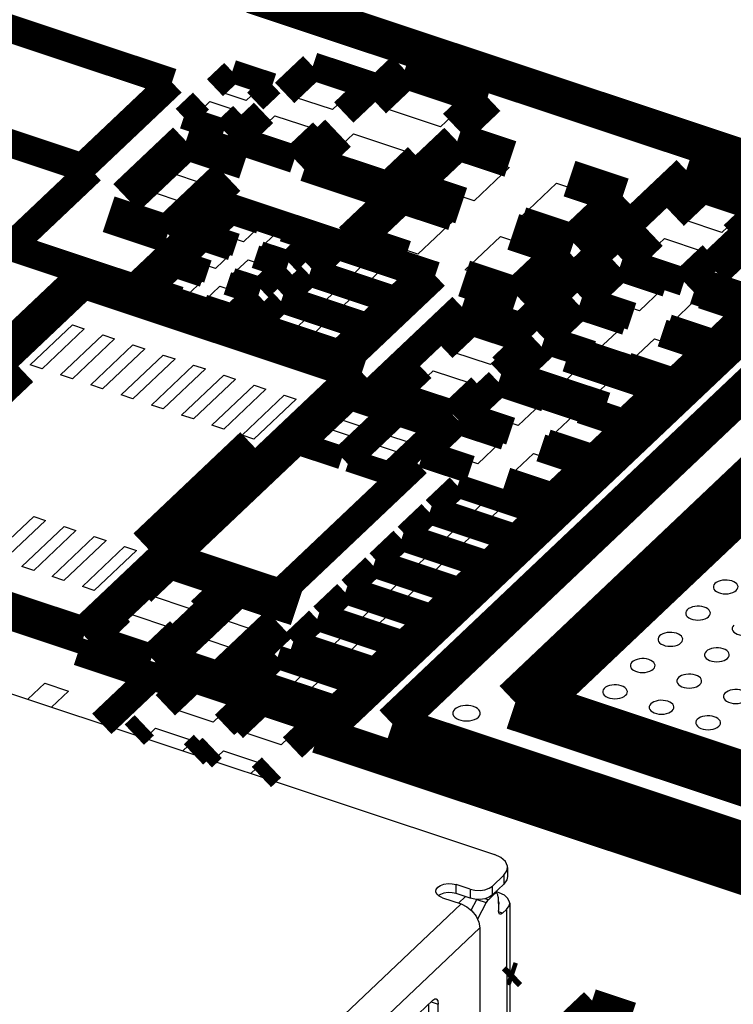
# Model space of a CAD drawing. Extents: x 0 to 1189, y 0 to 841.
# Tile 133 of 256: x 610.76 to 615.37, y 293.27 to 299.64. Entities that reach past the tile are written whole.
import ezdxf

# ---------------------------------------------------------------- set-up
doc = ezdxf.new("R2010")
doc.units = 0
doc.header["$LTSCALE"] = 65.395
doc.layers.get('0').update_dxf_attribs({"linetype": 'CONTINUOUS'})

msp = doc.modelspace()

# ---------------------------------------------------------------- linework, layer by layer
at = {"color": 7, "linetype": 'Continuous'}
for p, q in [((612.0543, 299.1691), (612.1507, 299.2604)), ((612.1507, 299.2604), (612.3188, 299.2045)), ((612.5351, 299.1354), (612.6804, 299.2732)), ((612.6804, 299.2732), (612.9249, 299.1918)), ((613.0966, 299.0707), (613.2783, 299.2429)), ((613.2783, 299.2429), (613.6604, 299.1158)), ((612.2224, 299.1131), (612.0543, 299.1691)), ((612.3188, 299.2045), (612.2224, 299.1131)), ((612.9249, 299.1918), (612.7796, 299.0541)), ((611.8918, 299.0151), (611.9882, 299.1064)), ((611.9882, 299.1064), (612.1563, 299.0505)), ((612.7796, 299.0541), (612.5351, 299.1354)), ((613.6604, 299.1158), (613.4787, 298.9436)), ((612.1563, 299.0505), (612.0599, 298.9591)), ((613.4787, 298.9436), (613.0966, 299.0707)), ((612.0599, 298.9591), (611.8918, 299.0151)), ((612.2626, 298.8772), (612.4079, 299.0149)), ((612.4079, 299.0149), (612.6524, 298.9335)), ((612.6524, 298.9335), (612.5071, 298.7958)), ((612.7333, 298.7264), (612.9149, 298.8985)), ((612.9149, 298.8985), (613.2971, 298.7714)), ((612.5071, 298.7958), (612.2626, 298.8772)), ((611.7154, 298.6521), (611.8607, 298.7899)), ((611.8607, 298.7899), (612.1053, 298.7085)), ((613.2971, 298.7714), (613.1154, 298.5992)), ((613.3901, 298.566), (613.6172, 298.7812)), ((613.6172, 298.7812), (613.9229, 298.6795)), ((612.1053, 298.7085), (611.9599, 298.5708)), ((613.1154, 298.5992), (612.7333, 298.7264)), ((611.9599, 298.5708), (611.7154, 298.6521)), ((613.9229, 298.6795), (613.6958, 298.4643)), ((611.4429, 298.3939), (611.5882, 298.5316)), ((611.5882, 298.5316), (611.8328, 298.4503)), ((613.6958, 298.4643), (613.3901, 298.566)), ((614.0015, 298.3626), (614.2286, 298.5778)), ((614.2286, 298.5778), (614.5342, 298.4761)), ((614.5342, 298.4761), (614.3072, 298.2609)), ((615.0529, 298.3413), (615.1982, 298.4791)), ((615.1982, 298.4791), (615.4428, 298.3977)), ((611.6874, 298.3125), (611.4429, 298.3939)), ((611.8328, 298.4503), (611.6874, 298.3125)), ((613.0268, 298.2216), (613.2538, 298.4369)), ((613.2538, 298.4369), (613.5595, 298.3352)), ((615.4428, 298.3977), (615.2974, 298.26)), ((612.0424, 298.2526), (612.1423, 298.3473)), ((612.1423, 298.3473), (612.3044, 298.2933)), ((613.5595, 298.3352), (613.3324, 298.1199)), ((614.3072, 298.2609), (614.0015, 298.3626)), ((615.2974, 298.26), (615.0529, 298.3413)), ((612.3044, 298.2933), (612.2045, 298.1986)), ((612.2045, 298.1986), (612.0424, 298.2526)), ((612.3158, 298.1616), (612.4157, 298.2563)), ((612.4157, 298.2563), (612.5779, 298.2023)), ((612.5779, 298.2023), (612.478, 298.1076)), ((613.3324, 298.1199), (613.0268, 298.2216)), ((613.6381, 298.0182), (613.8652, 298.2335)), ((613.8652, 298.2335), (614.1709, 298.1317)), ((614.7804, 298.0831), (614.9257, 298.2208)), ((614.9257, 298.2208), (615.1703, 298.1395)), ((611.8607, 298.0804), (611.9606, 298.1751)), ((611.9606, 298.1751), (612.1228, 298.1211)), ((612.478, 298.1076), (612.3158, 298.1616)), ((615.1703, 298.1395), (615.0249, 298.0017)), ((612.0229, 298.0265), (611.8607, 298.0804)), ((612.1228, 298.1211), (612.0229, 298.0265)), ((612.1341, 297.9894), (612.2341, 298.0841)), ((612.2341, 298.0841), (612.3962, 298.0302)), ((612.7302, 298.0237), (612.8301, 298.1184)), ((612.8301, 298.1184), (612.9923, 298.0645)), ((614.1709, 298.1317), (613.9438, 297.9165)), ((615.0249, 298.0017), (614.7804, 298.0831)), ((612.3962, 298.0302), (612.2963, 297.9355)), ((612.8923, 297.9698), (612.7302, 298.0237)), ((612.9923, 298.0645), (612.8923, 297.9698)), ((613.0036, 297.9328), (613.1035, 298.0275)), ((613.1035, 298.0275), (613.2657, 297.9735)), ((613.9438, 297.9165), (613.6381, 298.0182)), ((615.2389, 297.9305), (615.3843, 298.0683)), ((611.679, 297.9082), (611.7789, 298.0029)), ((611.7789, 298.0029), (611.9411, 297.949)), ((611.9411, 297.949), (611.8412, 297.8543)), ((612.2963, 297.9355), (612.1341, 297.9894)), ((612.5485, 297.8516), (612.6484, 297.9463)), ((612.6484, 297.9463), (612.8106, 297.8923)), ((613.2657, 297.9735), (613.1658, 297.8788)), ((614.5192, 297.8356), (614.6646, 297.9733)), ((614.6646, 297.9733), (614.9091, 297.892)), ((611.8412, 297.8543), (611.679, 297.9082)), ((611.9525, 297.8173), (612.0524, 297.912)), ((612.0524, 297.912), (612.2146, 297.858)), ((612.8106, 297.8923), (612.7107, 297.7976)), ((613.1658, 297.8788), (613.0036, 297.9328)), ((614.9091, 297.892), (614.7638, 297.7542)), ((615.4835, 297.8492), (615.2389, 297.9305)), ((612.1146, 297.7633), (611.9525, 297.8173)), ((612.2146, 297.858), (612.1146, 297.7633)), ((612.7107, 297.7976), (612.5485, 297.8516)), ((612.8219, 297.7606), (612.9219, 297.8553)), ((612.9219, 297.8553), (613.084, 297.8013)), ((614.7638, 297.7542), (614.5192, 297.8356)), ((614.9778, 297.683), (615.1231, 297.8208)), ((615.1231, 297.8208), (615.3677, 297.7394)), ((612.3668, 297.6794), (612.4668, 297.7741)), ((612.4668, 297.7741), (612.6289, 297.7201)), ((612.9841, 297.7066), (612.8219, 297.7606)), ((613.084, 297.8013), (612.9841, 297.7066)), ((612.6289, 297.7201), (612.529, 297.6254)), ((614.2581, 297.5881), (614.4034, 297.7258)), ((614.4034, 297.7258), (614.648, 297.6445)), ((615.3677, 297.7394), (615.2223, 297.6017)), ((610.827, 297.4048), (611.0995, 297.663)), ((611.1759, 297.6376), (610.9034, 297.3793)), ((611.0995, 297.663), (611.1759, 297.6376)), ((612.529, 297.6254), (612.3668, 297.6794)), ((612.6403, 297.5884), (612.7402, 297.6831)), ((612.7402, 297.6831), (612.9024, 297.6292)), ((612.9024, 297.6292), (612.8025, 297.5345)), ((614.648, 297.6445), (614.5026, 297.5067)), ((615.2223, 297.6017), (614.9778, 297.683)), ((611.0226, 297.3397), (611.2951, 297.598)), ((611.3715, 297.5725), (611.099, 297.3143)), ((611.2951, 297.598), (611.3715, 297.5725)), ((612.8025, 297.5345), (612.6403, 297.5884)), ((613.5575, 297.4868), (613.7028, 297.6245)), ((613.7028, 297.6245), (613.9474, 297.5432)), ((614.5026, 297.5067), (614.2581, 297.5881)), ((614.7166, 297.4355), (614.862, 297.5733)), ((614.862, 297.5733), (615.1065, 297.4919)), ((611.2181, 297.2746), (611.4906, 297.5329)), ((611.5671, 297.5075), (611.2946, 297.2492)), ((611.4906, 297.5329), (611.5671, 297.5075)), ((613.9474, 297.5432), (613.8021, 297.4054)), ((611.4137, 297.2096), (611.6862, 297.4678)), ((611.7626, 297.4424), (611.4901, 297.1841)), ((611.6862, 297.4678), (611.7626, 297.4424)), ((613.8021, 297.4054), (613.5575, 297.4868)), ((613.9969, 297.3406), (614.1423, 297.4783)), ((614.1423, 297.4783), (614.3868, 297.397)), ((614.9612, 297.3542), (614.7166, 297.4355)), ((615.1065, 297.4919), (614.9612, 297.3542)), ((610.9034, 297.3793), (610.827, 297.4048)), ((611.6094, 297.1445), (611.8818, 297.4027)), ((611.9583, 297.3773), (611.6858, 297.1191)), ((611.8818, 297.4027), (611.9583, 297.3773)), ((614.3868, 297.397), (614.2415, 297.2592)), ((611.099, 297.3143), (611.0226, 297.3397)), ((611.8049, 297.0794), (612.0774, 297.3377)), ((612.1538, 297.3122), (611.8813, 297.054)), ((612.0774, 297.3377), (612.1538, 297.3122)), ((613.285, 297.2285), (613.4303, 297.3663)), ((613.4303, 297.3663), (613.6749, 297.2849)), ((614.2415, 297.2592), (613.9969, 297.3406)), ((614.4555, 297.188), (614.6008, 297.3258)), ((614.6008, 297.3258), (614.8454, 297.2444)), ((611.2946, 297.2492), (611.2181, 297.2746)), ((612.0005, 297.0143), (612.273, 297.2726)), ((612.3494, 297.2472), (612.0769, 296.9889)), ((612.273, 297.2726), (612.3494, 297.2472)), ((613.6749, 297.2849), (613.5296, 297.1472)), ((614.8454, 297.2444), (614.7, 297.1067)), ((611.4901, 297.1841), (611.4137, 297.2096)), ((612.1961, 296.9493), (612.4686, 297.2075)), ((612.545, 297.1821), (612.2725, 296.9239)), ((612.4686, 297.2075), (612.545, 297.1821)), ((613.5296, 297.1472), (613.285, 297.2285)), ((613.7358, 297.0931), (613.8811, 297.2308)), ((613.8811, 297.2308), (614.1257, 297.1495)), ((614.7, 297.1067), (614.4555, 297.188)), ((611.6858, 297.1191), (611.6094, 297.1445)), ((612.8172, 297.0543), (612.9136, 297.1456)), ((612.9136, 297.1456), (613.0818, 297.0897)), ((614.1257, 297.1495), (613.9804, 297.0117)), ((611.8813, 297.054), (611.8049, 297.0794)), ((612.9854, 296.9984), (612.8172, 297.0543)), ((613.0818, 297.0897), (612.9854, 296.9984)), ((613.9804, 297.0117), (613.7358, 297.0931)), ((614.1943, 296.9405), (614.3397, 297.0783)), ((614.3397, 297.0783), (614.5842, 296.9969)), ((612.0769, 296.9889), (612.0005, 297.0143)), ((612.6547, 296.9003), (612.7511, 296.9916)), ((612.7511, 296.9916), (612.9193, 296.9357)), ((613.1229, 296.9526), (613.2193, 297.0439)), ((613.2193, 297.0439), (613.3874, 296.988)), ((614.5842, 296.9969), (614.4389, 296.8592)), ((612.2725, 296.9239), (612.1961, 296.9493)), ((612.9193, 296.9357), (612.8229, 296.8444)), ((613.2911, 296.8967), (613.1229, 296.9526)), ((613.3874, 296.988), (613.2911, 296.8967)), ((613.4747, 296.8456), (613.62, 296.9833)), ((613.62, 296.9833), (613.8645, 296.902)), ((614.4389, 296.8592), (614.1943, 296.9405)), ((612.8229, 296.8444), (612.6547, 296.9003)), ((612.9604, 296.7986), (613.0568, 296.8899)), ((613.0568, 296.8899), (613.2249, 296.834)), ((613.8645, 296.902), (613.7192, 296.7642)), ((613.1286, 296.7427), (612.9604, 296.7986)), ((613.2249, 296.834), (613.1286, 296.7427)), ((613.7192, 296.7642), (613.4747, 296.8456)), ((613.9332, 296.693), (614.0785, 296.8308)), ((614.0785, 296.8308), (614.3231, 296.7494)), ((614.3231, 296.7494), (614.1778, 296.6117)), ((614.1778, 296.6117), (613.9332, 296.693)), ((613.5078, 296.4856), (613.6078, 296.5803)), ((613.6078, 296.5803), (613.7699, 296.5264)), ((613.67, 296.4317), (613.5078, 296.4856)), ((613.7699, 296.5264), (613.67, 296.4317)), ((613.7813, 296.3947), (613.8812, 296.4893)), ((613.8812, 296.4893), (614.0434, 296.4354)), ((610.5768, 296.1659), (610.8493, 296.4241)), ((610.8493, 296.4241), (610.9257, 296.3987)), ((614.0434, 296.4354), (613.9435, 296.3407)), ((610.9257, 296.3987), (610.6532, 296.1404)), ((610.7723, 296.1008), (611.0448, 296.359)), ((611.0448, 296.359), (611.1213, 296.3336)), ((613.3262, 296.3135), (613.4261, 296.4081)), ((613.4261, 296.4081), (613.5883, 296.3542)), ((613.5883, 296.3542), (613.4884, 296.2595)), ((613.9435, 296.3407), (613.7813, 296.3947)), ((611.1213, 296.3336), (610.8488, 296.0754)), ((610.9679, 296.0357), (611.2404, 296.294)), ((611.2404, 296.294), (611.3168, 296.2686)), ((613.4884, 296.2595), (613.3262, 296.3135)), ((613.5996, 296.2225), (613.6995, 296.3172)), ((613.6995, 296.3172), (613.8617, 296.2632)), ((611.3168, 296.2686), (611.0443, 296.0103)), ((611.1635, 295.9707), (611.436, 296.2289)), ((611.436, 296.2289), (611.5124, 296.2035)), ((613.1445, 296.1413), (613.2444, 296.236)), ((613.2444, 296.236), (613.4066, 296.182)), ((613.8617, 296.2632), (613.7618, 296.1685)), ((611.5124, 296.2035), (611.2399, 295.9452)), ((613.4066, 296.182), (613.3067, 296.0873)), ((613.7618, 296.1685), (613.5996, 296.2225)), ((610.8488, 296.0754), (610.7723, 296.1008)), ((613.3067, 296.0873), (613.1445, 296.1413)), ((613.418, 296.0503), (613.5179, 296.145)), ((613.5179, 296.145), (613.68, 296.091)), ((611.0443, 296.0103), (610.9679, 296.0357)), ((611.6102, 295.9103), (611.7555, 296.048)), ((611.7555, 296.048), (612.0001, 295.9667)), ((612.9629, 295.9691), (613.0628, 296.0638)), ((613.0628, 296.0638), (613.2249, 296.0098)), ((613.5801, 295.9963), (613.418, 296.0503)), ((613.68, 296.091), (613.5801, 295.9963)), ((611.2399, 295.9452), (611.1635, 295.9707)), ((613.2249, 296.0098), (613.125, 295.9152)), ((613.2363, 295.8781), (613.3362, 295.9728)), ((613.3362, 295.9728), (613.4984, 295.9189)), ((611.8547, 295.8289), (611.6102, 295.9103)), ((612.0001, 295.9667), (611.8547, 295.8289)), ((613.125, 295.9152), (612.9629, 295.9691)), ((613.4984, 295.9189), (613.3985, 295.8242)), ((608.9311, 295.8673), (613.8264, 294.2386)), ((612.0496, 295.7641), (612.1949, 295.9018)), ((612.1949, 295.9018), (612.4395, 295.8205)), ((612.7812, 295.7969), (612.8811, 295.8916)), ((612.8811, 295.8916), (613.0433, 295.8377)), ((613.3985, 295.8242), (613.2363, 295.8781)), ((611.3377, 295.652), (611.483, 295.7898)), ((611.483, 295.7898), (611.7276, 295.7084)), ((612.4395, 295.8205), (612.2942, 295.6827)), ((612.9434, 295.743), (612.7812, 295.7969)), ((613.0433, 295.8377), (612.9434, 295.743)), ((613.0546, 295.706), (613.1545, 295.8007)), ((613.1545, 295.8007), (613.3167, 295.7467)), ((612.2942, 295.6827), (612.0496, 295.7641)), ((612.5995, 295.6248), (612.6994, 295.7195)), ((612.6994, 295.7195), (612.8616, 295.6655)), ((613.3167, 295.7467), (613.2168, 295.652)), ((611.5822, 295.5707), (611.3377, 295.652)), ((611.7276, 295.7084), (611.5822, 295.5707)), ((612.8616, 295.6655), (612.7617, 295.5708)), ((613.2168, 295.652), (613.0546, 295.706)), ((611.7771, 295.5058), (611.9224, 295.6436)), ((611.9224, 295.6436), (612.167, 295.5622)), ((612.7617, 295.5708), (612.5995, 295.6248)), ((612.873, 295.5338), (612.9729, 295.6285)), ((612.9729, 295.6285), (613.135, 295.5745)), ((612.167, 295.5622), (612.0217, 295.4245)), ((613.0351, 295.4798), (612.873, 295.5338)), ((613.135, 295.5745), (613.0351, 295.4798)), ((612.0217, 295.4245), (611.7771, 295.5058)), ((612.3436, 295.3784), (612.4435, 295.4731)), ((612.4435, 295.4731), (612.6057, 295.4192)), ((612.6057, 295.4192), (612.5058, 295.3245)), ((610.8117, 295.2416), (610.9215, 295.3457)), ((610.9215, 295.3457), (611.0743, 295.2948)), ((612.5058, 295.3245), (612.3436, 295.3784)), ((612.6171, 295.2874), (612.717, 295.3821)), ((612.717, 295.3821), (612.8792, 295.3282)), ((611.0743, 295.2948), (610.9645, 295.1908)), ((611.7643, 295.1757), (611.9097, 295.3135)), ((611.9097, 295.3135), (612.1542, 295.2321)), ((612.7792, 295.2335), (612.6171, 295.2874)), ((612.8792, 295.3282), (612.7792, 295.2335)), ((612.1542, 295.2321), (612.0089, 295.0943)), ((612.0089, 295.0943), (611.7643, 295.1757)), ((612.2038, 295.0295), (612.3491, 295.1672)), ((612.3491, 295.1672), (612.5937, 295.0859)), ((612.5937, 295.0859), (612.4483, 294.9481)), ((611.5683, 294.9899), (611.6372, 295.0552)), ((611.6372, 295.0552), (611.8817, 294.9738)), ((612.4483, 294.9481), (612.2038, 295.0295)), ((611.8817, 294.9738), (611.8128, 294.9085)), ((612.0077, 294.8437), (612.0766, 294.909)), ((612.0766, 294.909), (612.3212, 294.8276)), ((612.3212, 294.8276), (612.2522, 294.7623)), ((613.912, 294.1542), (613.9121, 294.0964)), ((613.8874, 294.1038), (613.8141, 294.0343)), ((613.8874, 294.1038), (613.8876, 294.0459)), ((613.6702, 294.0135), (613.58, 294.0435)), ((613.5801, 293.9857), (613.58, 294.0435)), ((613.6702, 294.0135), (613.6703, 293.9556)), ((613.8143, 293.9764), (613.8141, 294.0343)), ((613.8876, 294.0459), (613.8143, 293.9764)), ((613.857, 293.9913), (613.8369, 293.9979)), ((613.4777, 293.9802), (613.4656, 293.972)), ((613.4906, 293.9588), (613.4694, 293.9687)), ((613.4906, 293.9588), (613.6109, 293.9188)), ((613.6703, 293.9556), (613.5801, 293.9857)), ((613.6388, 293.9661), (613.5945, 293.9242)), ((613.701, 293.9488), (613.6703, 293.9556)), ((613.6768, 293.8772), (613.7139, 293.9469)), ((613.7337, 293.9477), (613.701, 293.9488)), ((613.7139, 293.9469), (613.7741, 293.9269)), ((613.7874, 293.9452), (613.7658, 293.9524)), ((613.825, 293.9808), (613.7874, 293.9452)), ((613.8205, 293.9823), (613.825, 293.9808)), ((613.8417, 293.9872), (613.8286, 293.9916)), ((613.8519, 293.9628), (613.8521, 293.876)), ((613.852, 293.9349), (613.8533, 293.9333)), ((613.8533, 293.9333), (613.8555, 293.9236)), ((613.8908, 293.9755), (613.857, 293.9913)), ((613.6109, 293.9188), (612.3628, 292.7359)), ((613.7741, 293.9269), (613.717, 293.8196)), ((613.879, 293.858), (613.9058, 293.8834)), ((613.9058, 293.8834), (613.9205, 287.1024)), ((613.9255, 293.9238), (613.9402, 287.1427)), ((613.879, 293.858), (613.8535, 293.8665)), ((612.4835, 292.5801), (613.7315, 293.763)), ((613.7315, 293.763), (613.7333, 292.9255)), ((613.4279, 293.2954), (612.7878, 292.6888)), ((613.4044, 292.9442), (613.4037, 293.2725)), ((613.4185, 293.2865), (613.4638, 293.2715)), ((613.4646, 292.9242), (613.4638, 293.2715))]:
    msp.add_line(p, q, dxfattribs=at)
for points, const_width in [([(619.9038, 297.2533), (612.2614, 299.796)], 0.2416), ([(612.4708, 299.1626), (612.6525, 299.3348)], 0.1812), ([(612.6525, 299.3348), (613.0346, 299.2076)], 0.1812), ([(613.0429, 299.1177), (613.2473, 299.3114)], 0.2416), ([(613.2473, 299.3114), (613.7822, 299.1334)], 0.2416), ([(612.1321, 299.3015), (612.0208, 299.196)], 0.151), ([(612.3919, 299.215), (612.1321, 299.3015)], 0.151), ([(612.2806, 299.1096), (612.3919, 299.215)], 0.151), ([(613.0346, 299.2076), (612.8529, 299.0355)], 0.1812), ([(613.7822, 299.1334), (613.5779, 298.9397)], 0.2416), ([(611.93, 299.1099), (611.8187, 299.0045)], 0.151), ([(612.0785, 298.918), (612.1898, 299.0235)], 0.151), ([(612.3346, 299.0335), (612.1529, 298.8613)], 0.1812), ([(611.8187, 299.0045), (612.0785, 298.918)], 0.151), ([(611.8328, 298.8515), (611.4468, 298.4856)], 0.2416), ([(612.2149, 298.7244), (611.8328, 298.8515)], 0.2416), ([(612.535, 298.7342), (612.7167, 298.9063)], 0.1812), ([(612.8158, 298.9024), (612.6114, 298.7087)], 0.2416), ([(613.2682, 298.5484), (613.5862, 298.8497)], 0.2416), ([(613.5862, 298.8497), (613.9301, 298.7353)], 0.2416), ([(612.1529, 298.8613), (612.535, 298.7342)], 0.1812), ([(613.1464, 298.5308), (613.3508, 298.7245)], 0.2416), ([(612.6114, 298.7087), (613.1464, 298.5308)], 0.2416), ([(611.7153, 298.2509), (612.1014, 298.6168)], 0.2416), ([(614.6561, 298.4937), (614.3122, 298.6081)], 0.2416), ([(613.6121, 298.434), (613.2682, 298.5484)], 0.2416), ([(612.9049, 298.204), (613.2228, 298.5053)], 0.2416), ([(613.2228, 298.5053), (613.5667, 298.3909)], 0.2416), ([(614.3382, 298.1924), (614.6561, 298.4937)], 0.2416), ([(615.1703, 298.5407), (614.9886, 298.3685)], 0.1812), ([(615.5524, 298.4136), (615.1703, 298.5407)], 0.1812), ([(612.6874, 295.0128), (616.2635, 298.4021)], 0.2416), ([(611.3332, 298.378), (611.7153, 298.2509)], 0.2416), ([(612.1237, 298.3884), (611.9693, 298.242)], 0.151), ([(612.3109, 298.3261), (612.1237, 298.3884)], 0.151), ([(615.6288, 298.3881), (615.2428, 298.0223)], 0.2416), ([(615.3708, 298.2414), (615.5524, 298.4136)], 0.1812), ([(613.9943, 298.3068), (614.3382, 298.1924)], 0.2416), ([(612.651, 298.2129), (612.4638, 298.2752)], 0.151), ([(614.2928, 298.1494), (613.9489, 298.2638)], 0.2416), ([(614.6707, 298.0672), (614.8524, 298.2394)], 0.1812), ([(611.942, 298.2162), (611.7876, 298.0698)], 0.151), ([(612.1292, 298.1539), (611.942, 298.2162)], 0.151), ([(611.9693, 298.242), (612.1565, 298.1797)], 0.151), ([(612.4966, 298.0666), (612.651, 298.2129)], 0.151), ([(613.2488, 298.0896), (612.9049, 298.204)], 0.2416), ([(613.9748, 297.8481), (614.2928, 298.1494)], 0.2416), ([(612.3093, 298.1289), (612.4966, 298.0666)], 0.151), ([(612.8115, 298.1595), (612.6571, 298.0132)], 0.151), ([(613.3388, 297.9841), (612.8115, 298.1595)], 0.151), ([(613.167, 295.0822), (616.3855, 298.1325)], 0.2416), ([(615.2345, 298.1123), (615.0528, 297.9401)], 0.1812), ([(611.7876, 298.0698), (611.9748, 298.0075)], 0.151), ([(612.4693, 298.0407), (612.2821, 298.103)], 0.151), ([(615.0528, 297.9401), (614.6707, 298.0672)], 0.1812), ([(611.1649, 297.9553), (609.3693, 296.2536)], 0.2416), ([(612.9701, 297.3547), (611.1649, 297.9553)], 0.2416), ([(611.7603, 298.044), (611.6059, 297.8977)], 0.151), ([(611.9476, 297.9817), (611.7603, 298.044)], 0.151), ([(612.3149, 297.8944), (612.4693, 298.0407)], 0.151), ([(612.6571, 298.0132), (613.1844, 297.8377)], 0.151), ([(613.6309, 297.9625), (613.9748, 297.8481)], 0.2416), ([(614.4096, 297.8197), (614.6367, 298.0349)], 0.1812), ([(614.6367, 298.0349), (614.9424, 297.9332)], 0.1812), ([(612.1277, 297.9567), (612.3149, 297.8944)], 0.151), ([(612.6298, 297.9873), (612.4754, 297.841)], 0.151), ([(613.1571, 297.8119), (612.6298, 297.9873)], 0.151), ([(613.1844, 297.8377), (613.3388, 297.9841)], 0.151), ([(615.1293, 297.9147), (615.5114, 297.7875)], 0.2416), ([(611.6059, 297.8977), (611.7932, 297.8354)], 0.151), ([(612.2877, 297.8686), (612.1004, 297.9309)], 0.151), ([(612.1332, 297.7222), (612.2877, 297.8686)], 0.151), ([(615.4773, 297.7553), (615.1716, 297.857)], 0.1812), ([(612.4481, 297.8152), (612.2937, 297.6688)], 0.151), ([(612.9755, 297.6397), (612.4481, 297.8152)], 0.151), ([(612.4754, 297.841), (613.0027, 297.6656)], 0.151), ([(613.0027, 297.6656), (613.1571, 297.8119)], 0.151), ([(614.7153, 297.718), (614.4096, 297.8197)], 0.1812), ([(611.946, 297.7845), (612.1332, 297.7222)], 0.151), ([(613.9431, 295.2399), (616.5686, 297.7282)], 0.2416), ([(614.3755, 297.7874), (614.1484, 297.5722)], 0.1812), ([(614.6812, 297.6857), (614.3755, 297.7874)], 0.1812), ([(615.2502, 297.54), (615.4773, 297.7553)], 0.1812), ([(613.6749, 297.6862), (613.4933, 297.514)], 0.1812), ([(614.0571, 297.559), (613.6749, 297.6862)], 0.1812), ([(612.2937, 297.6688), (612.8211, 297.4934)], 0.151), ([(612.8211, 297.4934), (612.9755, 297.6397)], 0.151), ([(614.1264, 295.2209), (616.6297, 297.5934)], 0.2416), ([(614.9105, 297.6095), (615.2162, 297.5078)], 0.1812), ([(614.9445, 297.6417), (615.2502, 297.54)], 0.1812), ([(614.1144, 297.5399), (613.8873, 297.3247)], 0.2416), ([(613.8754, 297.3868), (614.0571, 297.559)], 0.1812), ([(614.1484, 297.5722), (614.4541, 297.4705)], 0.1812), ([(614.955, 297.2603), (614.3054, 297.4764)], 0.2416), ([(615.2162, 297.5078), (614.9891, 297.2925)], 0.1812), ([(610.7626, 297.3815), (610.0723, 296.7273)], 0.2416), ([(611.1745, 295.6529), (612.9701, 297.3547)], 0.2416), ([(613.1754, 297.2127), (613.357, 297.3848)], 0.1812), ([(613.8873, 297.3247), (614.5369, 297.1086)], 0.2416), ([(614.9891, 297.2925), (614.6834, 297.3942)], 0.1812), ([(613.6261, 297.0772), (613.8532, 297.2925)], 0.1812), ([(613.8532, 297.2925), (614.1589, 297.1907)], 0.1812), ([(614.7279, 297.045), (614.955, 297.2603)], 0.2416), ([(613.7391, 297.2577), (613.5575, 297.0855)], 0.1812), ([(612.895, 297.1867), (612.5816, 296.8897)], 0.151), ([(613.1549, 297.1003), (612.895, 297.1867)], 0.151), ([(613.5575, 297.0855), (613.1754, 297.2127)], 0.1812), ([(614.6939, 297.0128), (614.3882, 297.1145)], 0.1812), ([(612.8415, 296.8033), (613.1549, 297.1003)], 0.151), ([(613.2007, 297.085), (612.8873, 296.788)], 0.151), ([(613.4605, 296.9986), (613.2007, 297.085)], 0.151), ([(613.5921, 297.045), (613.365, 296.8297)], 0.1812), ([(613.8978, 296.9432), (613.5921, 297.045)], 0.1812), ([(613.9318, 296.9755), (613.6261, 297.0772)], 0.1812), ([(613.1472, 296.7016), (613.4605, 296.9986)], 0.151), ([(614.4668, 296.7975), (614.6939, 297.0128)], 0.1812), ([(611.5768, 296.2267), (612.2671, 296.881)], 0.2416), ([(614.1611, 296.8992), (614.4668, 296.7975)], 0.1812), ([(612.5816, 296.8897), (612.8415, 296.8033)], 0.151), ([(614.127, 296.867), (614.4327, 296.7653)], 0.1812), ([(612.8873, 296.788), (613.1472, 296.7016)], 0.151), ([(613.365, 296.8297), (613.6707, 296.728)], 0.1812), ([(614.4327, 296.7653), (614.2057, 296.55)], 0.1812), ([(614.2057, 296.55), (613.9, 296.6518)], 0.1812), ([(613.5892, 296.6214), (613.4347, 296.4751)], 0.151), ([(614.1165, 296.446), (613.5892, 296.6214)], 0.151), ([(613.4347, 296.4751), (613.9621, 296.2996)], 0.151), ([(613.4075, 296.4492), (613.2531, 296.3029)], 0.151), ([(613.9348, 296.2738), (613.4075, 296.4492)], 0.151), ([(613.9621, 296.2996), (614.1165, 296.446)], 0.151), ([(609.3693, 296.2536), (611.1745, 295.6529)], 0.2416), ([(613.2258, 296.2771), (613.0714, 296.1307)], 0.151), ([(613.7532, 296.1016), (613.2258, 296.2771)], 0.151), ([(613.2531, 296.3029), (613.7804, 296.1274)], 0.151), ([(613.7804, 296.1274), (613.9348, 296.2738)], 0.151), ([(611.7276, 296.1097), (611.5459, 295.9375)], 0.1812), ([(612.1097, 295.9825), (611.7276, 296.1097)], 0.1812), ([(613.0442, 296.1049), (612.8897, 295.9585)], 0.151), ([(613.5715, 295.9294), (613.0442, 296.1049)], 0.151), ([(613.0714, 296.1307), (613.5987, 295.9553)], 0.151), ([(613.5987, 295.9553), (613.7532, 296.1016)], 0.151), ([(612.167, 295.9635), (611.781, 295.5976)], 0.2416), ([(611.928, 295.8104), (612.1097, 295.9825)], 0.1812), ([(612.5491, 295.8363), (612.167, 295.9635)], 0.2416), ([(612.8897, 295.9585), (613.4171, 295.7831)], 0.151), ([(612.8625, 295.9327), (612.7081, 295.7864)], 0.151), ([(613.3898, 295.7573), (612.8625, 295.9327)], 0.151), ([(613.4171, 295.7831), (613.5715, 295.9294)], 0.151), ([(611.228, 295.6362), (611.4097, 295.8084)], 0.1812), ([(612.0496, 295.3629), (612.4356, 295.7287)], 0.2416), ([(612.7081, 295.7864), (613.2354, 295.6109)], 0.151), ([(612.6808, 295.7605), (612.5264, 295.6142)], 0.151), ([(613.2082, 295.5851), (612.6808, 295.7605)], 0.151), ([(613.2354, 295.6109), (613.3898, 295.7573)], 0.151), ([(611.6101, 295.5091), (611.228, 295.6362)], 0.1812), ([(611.7918, 295.6812), (611.6101, 295.5091)], 0.1812), ([(612.5264, 295.6142), (613.0537, 295.4387)], 0.151), ([(613.0537, 295.4387), (613.2082, 295.5851)], 0.151), ([(611.6674, 295.49), (612.0496, 295.3629)], 0.2416), ([(612.4249, 295.5142), (612.2705, 295.3679)], 0.151), ([(612.9523, 295.3388), (612.4249, 295.5142)], 0.151), ([(611.8818, 295.3751), (611.7001, 295.2029)], 0.1812), ([(612.2639, 295.2479), (611.8818, 295.3751)], 0.1812), ([(612.2705, 295.3679), (612.7978, 295.1924)], 0.151), ([(612.7978, 295.1924), (612.9523, 295.3388)], 0.151), ([(612.0822, 295.0758), (612.2639, 295.2479)], 0.1812), ([(617.1352, 294.2199), (614.1264, 295.2209)], 0.2416), ([(612.1395, 295.0567), (612.3212, 295.2289)], 0.1812), ([(612.3212, 295.2289), (612.7033, 295.1017)], 0.1812), ([(617.1962, 294.0851), (613.9442, 295.167)], 0.2416), ([(611.4995, 295.0128), (611.5638, 295.0738)], 0.1812), ([(612.7033, 295.1017), (612.5216, 294.9296)], 0.1812), ([(617.3793, 293.6807), (613.167, 295.0822)], 0.2416), ([(617.5014, 293.4112), (612.6874, 295.0128)], 0.2416), ([(611.946, 294.9466), (611.8816, 294.8856)], 0.1812), ([(612.0033, 294.9276), (611.9389, 294.8666)], 0.1812), ([(612.321, 294.7394), (612.3854, 294.8004)], 0.1812), ([(613.9542, 293.4614), (613.9265, 293.4707)], 0.151), ([(613.9265, 293.4352), (613.9542, 293.4614)], 0.151), ([(614.458, 293.2938), (614.1447, 292.9968)], 0.151), ([(614.7179, 293.2074), (614.458, 293.2938)], 0.151), ([(614.4045, 292.9104), (614.7179, 293.2074)], 0.151)]:
    msp.add_lwpolyline(points, dxfattribs=dict(at, const_width=const_width))
at = {"color": 40, "linetype": 'Continuous', "const_width": 0.1812}
for points in [[(610.1756, 299.7518), (611.7423, 299.2305)], [(611.2205, 298.6627), (609.5965, 299.203)], [(611.7423, 299.2305), (611.1632, 298.6817)], [(610.6983, 298.1677), (611.2205, 298.6627)], [(615.0665, 298.6625), (613.9992, 297.651)], [(616.0791, 298.3256), (615.0665, 298.6625)], [(612.0684, 298.4387), (611.5007, 297.9007)], [(613.444, 297.9811), (612.0684, 298.4387)], [(610.6983, 298.1677), (612.8763, 297.443)], [(612.8763, 297.443), (613.444, 297.9811)], [(613.6171, 297.7781), (613.0153, 297.2078)], [(613.9992, 297.651), (613.6171, 297.7781)], [(613.0153, 297.2078), (613.493, 297.0489)], [(613.3273, 296.7696), (612.4417, 295.9302)], [(612.4417, 295.9302), (611.7921, 296.1464)], [(611.1826, 295.5932), (611.1372, 295.5501)], [(611.1372, 295.5501), (611.7486, 295.3467)], [(611.2893, 295.0827), (611.6148, 295.3912)], [(611.7486, 295.3467), (611.794, 295.3897)], [(612.1373, 295.3482), (612.7487, 295.1448)]]:
    msp.add_lwpolyline(points, dxfattribs=at)
at = {"color": 7, "linetype": 'Continuous'}
for points in [[(615.2516, 295.9901), (615.245, 295.9816), (615.2417, 295.9724), (615.2418, 295.9631), (615.2453, 295.9539), (615.252, 295.9455), (615.2619, 295.9379), (615.2741, 295.9317), (615.2886, 295.927), (615.3042, 295.9241), (615.3208, 295.9231), (615.3374, 295.9241), (615.3531, 295.9269), (615.3677, 295.9315), (615.38, 295.9376), (615.3901, 295.9452)], [(615.3901, 295.9452), (615.3967, 295.9532), (615.4005, 295.9619), (615.4012, 295.9708), (615.3988, 295.9795), (615.3933, 295.9879), (615.385, 295.9955), (615.3744, 296.0019), (615.3615, 296.0071), (615.347, 296.0108), (615.3318, 296.0127), (615.3159, 296.013), (615.3002, 296.0115), (615.2856, 296.0083), (615.2722, 296.0036), (615.2607, 295.9974), (615.2516, 295.9901)], [(615.2113, 295.7758), (615.2179, 295.7837), (615.2217, 295.7924), (615.2224, 295.8013), (615.22, 295.81), (615.2145, 295.8184), (615.2062, 295.826), (615.1955, 295.8324), (615.1827, 295.8376), (615.1682, 295.8413), (615.153, 295.8433), (615.1371, 295.8435), (615.1214, 295.842), (615.1068, 295.8389), (615.0934, 295.8341), (615.0819, 295.8279), (615.0728, 295.8206)], [(615.0728, 295.8206), (615.0662, 295.8121), (615.0629, 295.8029), (615.063, 295.7937), (615.0665, 295.7845), (615.0732, 295.776), (615.0831, 295.7684), (615.0953, 295.7623), (615.1097, 295.7576), (615.1254, 295.7547), (615.142, 295.7537), (615.1586, 295.7546), (615.1743, 295.7574), (615.1889, 295.7621), (615.2012, 295.7682), (615.2113, 295.7758)], [(615.3737, 295.7205), (615.3671, 295.712), (615.3638, 295.7028), (615.3638, 295.6935), (615.3674, 295.6844), (615.3741, 295.6759), (615.384, 295.6683), (615.3962, 295.6622), (615.4106, 295.6575), (615.4262, 295.6546), (615.4429, 295.6536), (615.4595, 295.6545), (615.4752, 295.6573), (615.4898, 295.662), (615.5021, 295.6681), (615.5122, 295.6757)], [(615.0325, 295.6063), (615.0391, 295.6143), (615.0429, 295.623), (615.0436, 295.6319), (615.0412, 295.6406), (615.0357, 295.6489), (615.0274, 295.6565), (615.0167, 295.663), (615.0039, 295.6682), (614.9894, 295.6718), (614.9742, 295.6738), (614.9583, 295.6741), (614.9426, 295.6726), (614.928, 295.6694), (614.9146, 295.6646), (614.9031, 295.6585), (614.894, 295.6512)], [(614.894, 295.6512), (614.8874, 295.6427), (614.8841, 295.6334), (614.8842, 295.6242), (614.8877, 295.615), (614.8944, 295.6066), (614.9043, 295.599), (614.9165, 295.5928), (614.9309, 295.5881), (614.9466, 295.5852), (614.9632, 295.5842), (614.9798, 295.5851), (614.9955, 295.588), (615.0101, 295.5926), (615.0224, 295.5987), (615.0325, 295.6063)], [(615.1949, 295.551), (615.1883, 295.5426), (615.1849, 295.5333), (615.185, 295.5241), (615.1886, 295.5149), (615.1953, 295.5065), (615.2052, 295.4989), (615.2174, 295.4927), (615.2318, 295.488), (615.2474, 295.4851), (615.2641, 295.4841), (615.2807, 295.485), (615.2964, 295.4879), (615.311, 295.4925), (615.3233, 295.4986), (615.3334, 295.5062)], [(615.3334, 295.5062), (615.34, 295.5142), (615.3438, 295.5228), (615.3445, 295.5318), (615.342, 295.5405), (615.3366, 295.5488), (615.3282, 295.5564), (615.3176, 295.5629), (615.3047, 295.5681), (615.2903, 295.5717), (615.2751, 295.5737), (615.2592, 295.574), (615.2435, 295.5725), (615.2289, 295.5693), (615.2155, 295.5645), (615.2039, 295.5584), (615.1949, 295.551)], [(614.7152, 295.4817), (614.7086, 295.4732), (614.7053, 295.464), (614.7054, 295.4547), (614.7089, 295.4455), (614.7156, 295.4371), (614.7255, 295.4295), (614.7377, 295.4233), (614.7521, 295.4186), (614.7678, 295.4158), (614.7844, 295.4147), (614.801, 295.4157), (614.8167, 295.4185), (614.8313, 295.4231), (614.8436, 295.4293), (614.8537, 295.4368)], [(614.8537, 295.4368), (614.8603, 295.4448), (614.8641, 295.4535), (614.8648, 295.4624), (614.8624, 295.4711), (614.8569, 295.4795), (614.8486, 295.4871), (614.8379, 295.4935), (614.825, 295.4987), (614.8106, 295.5024), (614.7954, 295.5044), (614.7795, 295.5046), (614.7638, 295.5031), (614.7492, 295.5), (614.7358, 295.4952), (614.7243, 295.489), (614.7152, 295.4817)], [(615.1546, 295.3367), (615.1612, 295.3447), (615.165, 295.3534), (615.1657, 295.3623), (615.1632, 295.371), (615.1578, 295.3794), (615.1494, 295.387), (615.1388, 295.3934), (615.1259, 295.3986), (615.1115, 295.4023), (615.0962, 295.4042), (615.0804, 295.4045), (615.0647, 295.403), (615.0501, 295.3998), (615.0367, 295.3951), (615.0251, 295.3889), (615.016, 295.3816)], [(614.6749, 295.2674), (614.6815, 295.2753), (614.6853, 295.284), (614.686, 295.293), (614.6836, 295.3016), (614.6781, 295.31), (614.6698, 295.3176), (614.6591, 295.324), (614.6462, 295.3292), (614.6318, 295.3329), (614.6166, 295.3349), (614.6007, 295.3352), (614.585, 295.3336), (614.5704, 295.3305), (614.557, 295.3257), (614.5455, 295.3195), (614.5364, 295.3122)], [(615.016, 295.3816), (615.0095, 295.3731), (615.0061, 295.3639), (615.0062, 295.3546), (615.0098, 295.3454), (615.0165, 295.337), (615.0263, 295.3294), (615.0386, 295.3232), (615.053, 295.3185), (615.0686, 295.3157), (615.0853, 295.3146), (615.1019, 295.3156), (615.1176, 295.3184), (615.1322, 295.323), (615.1445, 295.3292), (615.1546, 295.3367)], [(614.5364, 295.3122), (614.5298, 295.3037), (614.5265, 295.2945), (614.5266, 295.2853), (614.5301, 295.2761), (614.5368, 295.2676), (614.5467, 295.2601), (614.5589, 295.2539), (614.5733, 295.2492), (614.589, 295.2463), (614.6056, 295.2453), (614.6222, 295.2462), (614.6379, 295.249), (614.6525, 295.2537), (614.6648, 295.2598), (614.6749, 295.2674)], [(615.3169, 295.2815), (615.3104, 295.273), (615.307, 295.2638), (615.3071, 295.2545), (615.3107, 295.2453), (615.3174, 295.2369), (615.3272, 295.2293), (615.3394, 295.2231), (615.3539, 295.2184), (615.3695, 295.2155), (615.3861, 295.2145), (615.4028, 295.2155), (615.4185, 295.2183), (615.433, 295.2229), (615.4454, 295.2291), (615.4554, 295.2366)], [(615.4554, 295.2366), (615.4621, 295.2446), (615.4659, 295.2533), (615.4665, 295.2622), (615.4641, 295.2709), (615.4586, 295.2793), (615.4503, 295.2869), (615.4397, 295.2933), (615.4268, 295.2985), (615.4123, 295.3022), (615.3971, 295.3041), (615.3812, 295.3044), (615.3656, 295.3029), (615.351, 295.2997), (615.3375, 295.295), (615.326, 295.2888), (615.3169, 295.2815)], [(614.8372, 295.2121), (614.8307, 295.2036), (614.8273, 295.1944), (614.8274, 295.1852), (614.831, 295.176), (614.8377, 295.1675), (614.8475, 295.16), (614.8598, 295.1538), (614.8742, 295.1491), (614.8898, 295.1462), (614.9065, 295.1452), (614.9231, 295.1461), (614.9388, 295.1489), (614.9534, 295.1536), (614.9657, 295.1597), (614.9758, 295.1673)], [(614.9758, 295.1673), (614.9824, 295.1752), (614.9862, 295.1839), (614.9869, 295.1929), (614.9844, 295.2015), (614.979, 295.2099), (614.9706, 295.2175), (614.96, 295.2239), (614.9471, 295.2291), (614.9327, 295.2328), (614.9174, 295.2348), (614.9016, 295.235), (614.8859, 295.2335), (614.8713, 295.2304), (614.8578, 295.2256), (614.8463, 295.2194), (614.8372, 295.2121)], [(613.5693, 295.176), (613.562, 295.1665), (613.5582, 295.1563), (613.5584, 295.146), (613.5623, 295.1358), (613.5698, 295.1264), (613.5807, 295.118), (613.5943, 295.1111), (613.6103, 295.1059), (613.6277, 295.1027), (613.6462, 295.1016), (613.6646, 295.1026), (613.6821, 295.1057), (613.6983, 295.1109), (613.712, 295.1177), (613.7231, 295.1261)], [(613.7231, 295.1261), (613.7305, 295.135), (613.7347, 295.1446), (613.7355, 295.1545), (613.7328, 295.1642), (613.7267, 295.1735), (613.7175, 295.1819), (613.7057, 295.1891), (613.6913, 295.1949), (613.6753, 295.1989), (613.6584, 295.2011), (613.6407, 295.2014), (613.6233, 295.1997), (613.6071, 295.1962), (613.5921, 295.1909), (613.5794, 295.1841), (613.5693, 295.176)], [(615.1381, 295.112), (615.1316, 295.1035), (615.1282, 295.0943), (615.1283, 295.0851), (615.1319, 295.0759), (615.1386, 295.0674), (615.1484, 295.0598), (615.1606, 295.0537), (615.1751, 295.049), (615.1907, 295.0461), (615.2073, 295.0451), (615.224, 295.046), (615.2397, 295.0488), (615.2542, 295.0535), (615.2666, 295.0596), (615.2766, 295.0672)], [(615.2766, 295.0672), (615.2833, 295.0751), (615.2871, 295.0838), (615.2877, 295.0928), (615.2853, 295.1014), (615.2798, 295.1098), (615.2715, 295.1174), (615.2609, 295.1238), (615.248, 295.129), (615.2335, 295.1327), (615.2183, 295.1347), (615.2024, 295.1349), (615.1868, 295.1334), (615.1722, 295.1303), (615.1587, 295.1255), (615.1472, 295.1193), (615.1381, 295.112)], [(613.912, 294.1543), (613.9112, 294.1632), (613.8978, 294.1929), (613.8686, 294.2189), (613.8264, 294.2386)], [(613.8874, 294.1038), (613.9077, 294.1325), (613.912, 294.1543)], [(613.9121, 294.0964), (613.9079, 294.0746), (613.8876, 294.0459)], [(613.4478, 294.001), (613.4499, 294.0118), (613.46, 294.0262)], [(613.4694, 293.9687), (613.4549, 293.9816), (613.4481, 293.9965), (613.4478, 294.001)], [(613.46, 294.0262), (613.4776, 294.0381), (613.5007, 294.0463), (613.5272, 294.0502), (613.5544, 294.0492), (613.58, 294.0435)], [(613.6702, 294.0135), (613.7008, 294.0067), (613.7336, 294.0056), (613.7653, 294.0102), (613.7931, 294.02), (613.8141, 294.0343)], [(613.5801, 293.9857), (613.5546, 293.9913), (613.5273, 293.9923), (613.5008, 293.9885), (613.4777, 293.9802)], [(613.8143, 293.9764), (613.7932, 293.9622), (613.7654, 293.9523), (613.7337, 293.9477)], [(613.7874, 293.9452), (613.7828, 293.9402), (613.7783, 293.934), (613.7741, 293.9269)], [(613.8417, 293.9872), (613.8353, 293.9873), (613.825, 293.9808)], [(613.8519, 293.9628), (613.8498, 293.9776), (613.844, 293.9861), (613.8417, 293.9872)], [(613.9255, 293.9238), (613.9249, 293.931), (613.9141, 293.9547), (613.8908, 293.9755)], [(613.6109, 293.9188), (613.6482, 293.9007), (613.6817, 293.8731)], [(613.6817, 293.8731), (613.7083, 293.8387), (613.7255, 293.8008), (613.7315, 293.763)], [(613.8555, 293.9236), (613.8548, 293.9181), (613.852, 293.9136)], [(613.8623, 293.8516), (613.86, 293.8528), (613.8542, 293.8612), (613.8521, 293.876)], [(613.9058, 293.8834), (613.9221, 293.9064), (613.9255, 293.9238)], [(613.879, 293.858), (613.8687, 293.8516), (613.8623, 293.8516)], [(613.4279, 293.2954), (613.4417, 293.304), (613.4502, 293.304)], [(613.4502, 293.304), (613.4533, 293.3025), (613.461, 293.2912), (613.4638, 293.2715)]]:
    msp.add_lwpolyline(points, dxfattribs=at)

doc.saveas('drawing.dxf')
